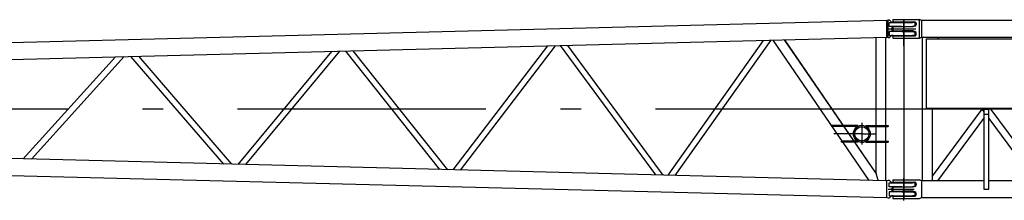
# Model space of a CAD drawing. Extents: x 18661 to 111218, y 18316 to 76360.
# Tile 8 of 55: x 50088 to 56035, y 47545 to 48638. Entities that reach past the tile are written whole.
import ezdxf

# ---------------------------------------------------------------- set-up
doc = ezdxf.new("R2010")
doc.units = 0
doc.header["$LTSCALE"] = 50
doc.header["$MEASUREMENT"] = 0
doc.linetypes.add('CENTER', pattern=[50.5, 30, -9, 2.5, -9])
for name, color, linetype in [('1', 7, 'CONTINUOUS'), ('22', 7, 'CONTINUOUS'), ('3', 7, 'CONTINUOUS')]:
    doc.layers.add(name, color=color, linetype=linetype)

# ---------------------------------------------------------------- blocks, each defined once
blk = doc.blocks.new('*G74')
at = {"layer": '3', "color": 7, "linetype": 'CENTER'}
blk.add_line((55365.11028, 48582.442678), (55499.96928, 48582.442678), dxfattribs=at)
at = {"layer": '3', "color": 7, "linetype": 'CONTINUOUS'}
blk.add_line((55385.640857, 47612.442678), (55490.832661, 47612.442678), dxfattribs=at)
blk = doc.blocks.new('*G72')
at = {"layer": '3', "color": 7, "linetype": 'CONTINUOUS'}
for p, q in [((55361.74228, 48638.442678), (55419.74228, 48638.442678)), ((55361.74228, 48638.442238), (55361.74228, 48624.942138)), ((55361.74228, 48624.942678), (55419.74228, 48624.942678)), ((55376.74228, 48594.942678), (55361.74228, 48592.942678)), ((55361.74228, 48592.942028), (55361.74228, 48571.943588)), ((55419.74228, 48594.942678), (55376.74228, 48594.942678)), ((55419.74228, 48638.442678), (55428.74228, 48638.442678)), ((55419.74228, 48624.942678), (55428.74228, 48624.942678)), ((55428.74228, 48594.942678), (55419.74228, 48594.942678)), ((55428.74228, 48638.442678), (55435.26088, 48638.442678)), ((55428.74228, 48624.942678), (55428.74228, 48638.442678)), ((55428.74228, 48624.942678), (55435.26088, 48624.942678)), ((55432.46708, 48594.942678), (55428.74228, 48594.942678)), ((55428.74228, 48569.942678), (55428.74228, 48594.942678)), ((55482.74228, 48594.942678), (55432.46708, 48594.942678)), ((55435.26088, 48638.442678), (55502.74228, 48638.442678)), ((55435.26088, 48624.942678), (55492.74228, 48624.942678)), ((55495.65638, 48598.876688), (55482.74228, 48594.942678)), ((55502.74228, 48638.442678), (55503.71528, 48638.442678)), ((55502.74228, 48614.942678), (55502.74228, 48608.442678)), ((55503.71528, 48638.442678), (55523.61628, 48638.442678)), ((55523.61628, 48526.442678), (55523.69198, 48638.443768)), ((55523.61668, 48638.442238), (55523.69198, 48638.443768)), ((55534.53528, 48633.242293), (55523.69198, 48638.443768)), ((55534.53528, 48633.242568), (55534.53528, 48582.442808)), ((61322.94957, 48633.242678), (55534.53538, 48633.242678)), ((55361.74228, 48539.942678), (55419.74228, 48539.942678)), ((55361.74228, 48539.941938), (55361.74228, 48526.443378)), ((55361.74288, 48571.942598), (55376.74278, 48569.942618)), ((55376.74228, 48569.942678), (55419.74228, 48569.942678)), ((55428.74228, 48569.942678), (55419.74228, 48569.942678)), ((55419.74228, 48539.942678), (55428.74228, 48539.942678)), ((55432.46708, 48569.942678), (55428.74228, 48569.942678)), ((55428.74228, 48539.942678), (55435.26088, 48539.942678)), ((55428.74228, 48539.942678), (55428.74228, 48526.442678)), ((55482.74228, 48569.942678), (55432.46708, 48569.942678)), ((55435.26088, 48539.942678), (55492.74228, 48539.942678)), ((55495.65638, 48566.008668), (55482.74228, 48569.942678)), ((55502.74228, 48549.942678), (55502.74228, 48556.442678)), ((55523.69198, 48526.441838), (55534.53528, 48531.643323)), ((55534.53528, 48582.442808), (55534.53528, 48531.643048)), ((55534.53528, 48531.642678), (61322.94957, 48531.642678)), ((55538.59228, 48531.643048), (55538.59228, 47663.242398)), ((55640.61048, 48522.442678), (55633.82868, 48531.643188)), ((55361.74228, 48526.442678), (55419.74228, 48526.442678)), ((55419.74228, 48526.442678), (55428.74228, 48526.442678)), ((55428.74228, 48526.442678), (55435.26088, 48526.442678)), ((55435.26088, 48526.442678), (55502.74228, 48526.442678)), ((55502.74228, 48526.442678), (55503.71528, 48526.442678)), ((55503.71528, 48526.442678), (55523.61628, 48526.442678)), ((55523.61628, 48526.442678), (55523.69268, 48526.442678)), ((55563.74228, 48522.442678), (61293.74228, 48522.442678)), ((55563.74228, 48522.442678), (55563.74228, 48514.442678)), ((55563.74228, 48514.442678), (55563.74228, 48110.442678)), ((55563.74228, 48110.442678), (55563.74228, 48102.442678)), ((55563.74228, 48102.442678), (61293.74228, 48102.442678)), ((55898.60088, 48097.442678), (55598.89218, 47690.844838)), ((55598.89228, 48102.442678), (55598.89228, 47663.242398)), ((55894.91528, 48102.442678), (55911.24228, 48080.292785)), ((55911.24228, 48097.442678), (55911.24228, 48067.442678)), ((55911.24228, 48097.442678), (55941.24228, 48097.442678)), ((55911.24228, 48067.442678), (55911.24228, 47612.442678)), ((55911.24228, 48067.442678), (55941.24228, 48067.442678)), ((55941.24228, 48067.442678), (55941.24228, 48097.442678)), ((55941.24228, 47612.442678), (55941.24228, 48067.442678)), ((56273.93848, 47663.242498), (55950.19808, 48102.442678)), ((55953.88368, 48097.442678), (55957.56928, 48102.442678)), ((55633.82868, 47663.242228), (55911.24228, 48039.593485)), ((55941.24228, 48039.593485), (56218.65548, 47663.242768)), ((55361.74228, 47668.442678), (55419.74228, 47668.442678)), ((55361.74228, 47668.442068), (55361.74228, 47654.941968)), ((55361.74228, 47654.942678), (55419.74228, 47654.942678)), ((55419.74228, 47668.442678), (55428.74228, 47668.442678)), ((55419.74228, 47654.942678), (55428.74228, 47654.942678)), ((55428.74228, 47668.442678), (55435.26088, 47668.442678)), ((55428.74228, 47654.942678), (55428.74228, 47668.442678)), ((55428.74228, 47654.942678), (55435.26088, 47654.942678)), ((55435.26088, 47668.442678), (55502.74228, 47668.442678)), ((55435.26088, 47654.942678), (55492.74228, 47654.942678)), ((55502.74228, 47668.442678), (55503.71528, 47668.442678)), ((55502.74228, 47644.942678), (55502.74228, 47638.442678)), ((55503.71528, 47668.442678), (55523.61628, 47668.442678)), ((55523.61668, 47668.442068), (55523.69198, 47668.443608)), ((55534.53528, 47663.242123), (55523.69198, 47668.443608)), ((55911.24228, 47663.242678), (55534.53528, 47663.242678)), ((55534.53528, 47663.242398), (55534.53528, 47612.442638)), ((57778.829046, 47663.242678), (55941.24228, 47663.242678)), ((55376.74228, 47624.942678), (55361.74228, 47622.942678)), ((55361.74228, 47622.941858), (55361.74228, 47601.943418)), ((55361.74288, 47601.942598), (55376.74278, 47599.942618)), ((55419.74228, 47624.942678), (55376.74228, 47624.942678)), ((55376.74228, 47599.942678), (55419.74228, 47599.942678)), ((55428.74228, 47624.942678), (55419.74228, 47624.942678)), ((55428.74228, 47599.942678), (55419.74228, 47599.942678)), ((55432.46708, 47624.942678), (55428.74228, 47624.942678)), ((55428.74228, 47599.942678), (55428.74228, 47624.942678)), ((55432.46708, 47599.942678), (55428.74228, 47599.942678)), ((55482.74228, 47624.942678), (55432.46708, 47624.942678)), ((55482.74228, 47599.942678), (55432.46708, 47599.942678)), ((55495.65638, 47628.876688), (55482.74228, 47624.942678)), ((55495.65638, 47596.008668), (55482.74228, 47599.942678)), ((55502.74228, 47579.942678), (55502.74228, 47586.442678)), ((55534.53528, 47612.442638), (55534.53528, 47561.642878)), ((55911.24228, 47612.442678), (55941.24228, 47612.442678)), ((55361.74228, 47569.943298), (55361.74228, 47556.443208)), ((55361.74228, 47569.942678), (55419.74228, 47569.942678)), ((55361.74228, 47556.442678), (55419.74228, 47556.442678)), ((55419.74228, 47569.942678), (55428.74228, 47569.942678)), ((55419.74228, 47556.442678), (55428.74228, 47556.442678)), ((55428.74228, 47569.942678), (55435.26088, 47569.942678)), ((55428.74228, 47569.942678), (55428.74228, 47556.442678)), ((55428.74228, 47556.442678), (55435.26088, 47556.442678)), ((55435.26088, 47569.942678), (55492.74228, 47569.942678)), ((55435.26088, 47556.442678), (55523.692348, 47556.442678)), ((55523.69198, 47556.441668), (55534.53528, 47561.643153)), ((55534.53538, 47561.642678), (61322.94957, 47561.642678))]:
    blk.add_line(p, q, dxfattribs=at)
at = {"layer": '3', "color": 7, "linetype": 'CENTER'}
for p, q in [((55428.74258, 48637.942678), (55428.74258, 47556.442678)), ((61428.74228, 48097.442678), (55428.74258, 48097.442678))]:
    blk.add_line(p, q, dxfattribs=at)
at = {"layer": '3', "color": 7, "linetype": 'CONTINUOUS'}
blk.add_lwpolyline([(55633.82848, 48531.643048), (55633.82608, 48531.643598)], dxfattribs=at)
for centre, radius, start, end in [((55492.74228, 48614.942678), 10, 40.541602, 90.000013), ((55492.74228, 48608.442678), 10, -73.05772, 0.00001), ((55492.74228, 48614.942678), 10, -0.00001, 40.5416), ((55492.74228, 48549.942678), 10, -90.00001, -40.5416), ((55492.74228, 48556.442678), 10, -0.00001, 73.05772), ((55492.74228, 48549.942678), 10, -40.5416, 0.00001), ((55635.184995, 48536.596015), 5.135513, -105.819898, -105.597377), ((55634.071392, 48532.580756), 0.968721, -106.012029, -105.164641), ((55633.832276, 48531.682927), 0.039814, -111.0423, -98.952346), ((55492.74228, 47644.942678), 10, 40.541602, 90.000013), ((55492.74228, 47638.442678), 10, -73.05772, 0.00001), ((55492.74228, 47644.942678), 10, -0.00001, 40.5416), ((55492.74228, 47586.442678), 10, -0.00001, 73.05772), ((55492.74228, 47579.942678), 10, -40.5416, 0.00001), ((55492.74228, 47579.942678), 10, -90.00001, -40.5416)]:
    blk.add_arc(centre, radius, start, end, dxfattribs=at)
at = {"layer": '22', "color": 7, "linetype": 'CONTINUOUS'}
blk.add_blockref('*G74', (0, 0), dxfattribs=at)
blk = doc.blocks.new('*G89')
at = {"layer": '1', "color": 7, "linetype": 'CENTER'}
blk.add_line((55429.174581, 48097.442678), (43870.685581, 48097.442678), dxfattribs=at)
at = {"layer": '3', "color": 7, "linetype": 'CONTINUOUS'}
for p, q in [((55326.019581, 48633.271638), (44084.521351, 48348.259003)), ((55333.114581, 48634.443208), (55326.019581, 48633.271638)), ((55326.021581, 48582.524218), (55326.021581, 48633.271378)), ((55334.578581, 48634.445378), (55333.114581, 48634.445378)), ((55342.020581, 48634.445378), (55334.578581, 48634.445378)), ((55339.521581, 48621.942678), (55355.240581, 48621.942678)), ((55339.521581, 48597.442678), (55339.521581, 48621.942678)), ((55341.972581, 48597.442688), (55339.521581, 48597.442688)), ((55415.787581, 48597.442678), (55341.972581, 48597.442678)), ((55349.770581, 48627.267468), (55342.021581, 48634.442678)), ((55355.240581, 48621.942678), (55415.787581, 48621.942678)), ((55355.521581, 48582.442678), (55355.521581, 48587.442678)), ((55415.787581, 48621.942678), (55423.266581, 48621.942678)), ((55415.787581, 48597.442678), (55423.266581, 48597.442678)), ((55423.266581, 48621.942678), (55438.521581, 48621.942678)), ((55423.266581, 48597.442678), (55438.521581, 48597.442678)), ((55438.521581, 48621.942678), (55481.521581, 48621.942678)), ((55438.521581, 48597.442678), (55476.521581, 48597.442678)), ((55476.521581, 48597.442678), (55496.521581, 48602.442678)), ((55496.521581, 48620.442678), (55481.521581, 48621.942678)), ((55496.521581, 48602.442388), (55496.521581, 48620.442478)), ((48052.735675, 48347.234932), (55326.022581, 48531.639076)), ((55259.371581, 48529.978498), (55259.371581, 47710.695608)), ((55319.671581, 47663.406348), (55319.671581, 48531.479008)), ((55326.021581, 48531.640048), (55326.021581, 48582.524218)), ((55326.022581, 48531.639068), (55333.114581, 48530.441988)), ((55333.114581, 48530.439978), (55334.578581, 48530.439978)), ((55334.578581, 48530.439978), (55342.020581, 48530.439978)), ((55334.579581, 48582.442678), (55355.521581, 48582.442678)), ((55341.972581, 48567.442678), (55339.521581, 48567.442678)), ((55339.521581, 48567.442678), (55339.521581, 48542.942678)), ((55339.521581, 48542.942678), (55355.240581, 48542.942678)), ((55415.787581, 48567.442678), (55341.972581, 48567.442678)), ((55349.770581, 48537.617888), (55342.021581, 48530.442678)), ((55355.240581, 48542.942678), (55415.787581, 48542.942678)), ((55355.521581, 48582.442678), (55355.521581, 48577.442678)), ((55415.787581, 48567.442678), (55423.266581, 48567.442678)), ((55415.787581, 48542.942678), (55423.266581, 48542.942678)), ((55423.266581, 48567.442678), (55438.521581, 48567.442678)), ((55423.266581, 48542.942678), (55438.521581, 48542.942678)), ((55438.521581, 48567.442678), (55476.521581, 48567.442678)), ((55438.521581, 48542.942678), (55481.521581, 48542.942678)), ((55476.521581, 48567.442678), (55496.521581, 48562.442678)), ((55496.521581, 48544.442678), (55481.521581, 48542.942678)), ((55496.521581, 48544.442708), (55496.521581, 48562.442808)), ((53275.672581, 48479.662988), (52704.075681, 47729.714178)), ((52750.954981, 47728.533568), (53324.387181, 48480.890368)), ((53352.987381, 48481.624578), (53927.516781, 47698.695468)), ((53975.537581, 47697.485968), (53399.265881, 48482.789898)), ((54579.218581, 48512.712738), (54001.970581, 47696.808348)), ((54047.704581, 47695.656288), (54626.611581, 48513.906468)), ((54637.734581, 48514.208788), (55217.048162, 47666.009129)), ((55258.371581, 47710.893638), (54708.527581, 48515.945578)), ((55259.371581, 47710.956998), (54709.526581, 48516.010068)), ((50666.462881, 48413.509978), (50109.295481, 47795.502598)), ((50159.321281, 47794.240858), (50718.815581, 48414.829188)), ((50757.838781, 48415.826748), (51319.089981, 47764.830198)), ((51370.378481, 47763.536178), (50806.944881, 48417.064098)), ((51971.482181, 48446.595978), (51406.491581, 47762.612898)), ((51454.774481, 47761.396438), (52021.818681, 48447.865538)), ((52055.240681, 48448.720648), (52623.667681, 47731.754078)), ((52673.150881, 47730.506188), (52102.784881, 48449.918328)), ((55150.571581, 47998.242678), (54988.527581, 47998.242678)), ((55150.571581, 47992.242678), (54988.527581, 47992.242678)), ((55150.571581, 47992.242678), (55066.212581, 47992.242678)), ((55174.521581, 48013.772796), (55174.521581, 47881.977908)), ((55198.471581, 47998.242678), (55333.671581, 47998.242678)), ((55198.471581, 47992.242678), (55333.671581, 47992.242678)), ((55333.671581, 47998.242678), (55333.671581, 47992.242678)), ((55150.570581, 47902.642948), (55049.722581, 47902.644088)), ((55049.722581, 47902.644088), (55049.722581, 47896.644088)), ((55150.570581, 47896.642948), (55049.722581, 47896.644088)), ((55127.407581, 47902.643208), (55150.570581, 47902.642948)), ((55150.570581, 47902.642948), (55150.570581, 47896.642948)), ((55198.471581, 47902.642948), (55333.671581, 47902.644478)), ((55198.471581, 47902.642948), (55198.471581, 47896.642948)), ((55198.471581, 47896.642948), (55333.671581, 47896.644478)), ((55333.671581, 47902.644478), (55333.671581, 47896.644478)), ((44084.430405, 47846.628655), (55326.019581, 47561.613718)), ((55319.671581, 47663.407253), (47571.561181, 47859.849938)), ((55326.022581, 47663.246288), (55319.626581, 47663.408448)), ((55326.021581, 47612.361138), (55326.021581, 47663.245308)), ((55333.114581, 47664.443368), (55326.022581, 47663.246288)), ((55334.578581, 47664.445378), (55333.114581, 47664.445378)), ((55342.020581, 47664.445378), (55334.578581, 47664.445378)), ((55339.521581, 47651.942678), (55355.240581, 47651.942678)), ((55339.521581, 47627.442678), (55339.521581, 47651.942678)), ((55349.770581, 47657.267468), (55342.021581, 47664.442678)), ((55355.240581, 47651.942678), (55415.787581, 47651.942678)), ((55415.787581, 47651.942678), (55423.266581, 47651.942678)), ((55423.266581, 47651.942678), (55438.521581, 47651.942678)), ((55438.521581, 47651.942678), (55481.521581, 47651.942678)), ((55496.521581, 47650.442678), (55481.521581, 47651.942678)), ((55496.521581, 47632.442548), (55496.521581, 47650.442648)), ((55326.021581, 47561.613978), (55326.021581, 47612.361138)), ((55334.579581, 47612.442678), (55491.441481, 47612.442678)), ((55341.972581, 47627.442678), (55339.521581, 47627.442678)), ((55339.521581, 47597.442678), (55339.521581, 47572.942678)), ((55341.972581, 47597.442668), (55339.521581, 47597.442668)), ((55415.787581, 47627.442678), (55341.972581, 47627.442678)), ((55415.787581, 47597.442678), (55341.972581, 47597.442678)), ((55355.521581, 47612.442678), (55355.521581, 47617.442678)), ((55355.521581, 47612.442678), (55355.521581, 47607.442678)), ((55415.787581, 47627.442678), (55423.266581, 47627.442678)), ((55415.787581, 47597.442678), (55423.266581, 47597.442678)), ((55423.266581, 47627.442678), (55438.521581, 47627.442678)), ((55423.266581, 47597.442678), (55438.521581, 47597.442678)), ((55438.521581, 47627.442678), (55476.521581, 47627.442678)), ((55438.521581, 47597.442678), (55476.521581, 47597.442678)), ((55476.521581, 47627.442678), (55496.521581, 47632.442678)), ((55476.521581, 47597.442678), (55496.521581, 47592.442678)), ((55496.521581, 47574.442878), (55496.521581, 47592.442968)), ((55326.021581, 47561.613978), (55333.114581, 47560.442148)), ((55333.114581, 47560.439978), (55334.578581, 47560.439978)), ((55334.578581, 47560.439978), (55342.020581, 47560.439978)), ((55339.521581, 47572.942678), (55355.240581, 47572.942678)), ((55349.770581, 47567.617888), (55342.021581, 47560.442678)), ((55355.240581, 47572.942678), (55415.787581, 47572.942678)), ((55415.787581, 47572.942678), (55423.266581, 47572.942678)), ((55423.266581, 47572.942678), (55438.521581, 47572.942678)), ((55438.521581, 47572.942678), (55481.521581, 47572.942678)), ((55496.521581, 47574.442678), (55481.521581, 47572.942678))]:
    blk.add_line(p, q, dxfattribs=at)
at = {"layer": '3', "color": 7, "linetype": 'CENTER'}
for p, q in [((55428.74258, 48480.690058), (55428.74258, 48628.588325)), ((55365.541581, 48582.442678), (55500.400581, 48582.442678)), ((55174.521581, 47947.442678), (55006.346581, 47947.442678)), ((55174.521581, 47947.442678), (55259.371581, 47947.442678)), ((55428.74258, 47545.016752), (55428.74258, 47679.646005))]:
    blk.add_line(p, q, dxfattribs=at)
for points in [[(55333.114581, 48634.443208), (55333.114581, 48634.442158)], [(55334.578581, 48634.443208), (55334.578581, 48634.433018)], [(55333.114581, 48530.441988), (55333.114581, 48530.443128)], [(55333.114581, 47560.442148), (55333.114581, 47560.443198)]]:
    blk.add_lwpolyline(points, dxfattribs=at)
at = {"layer": '3', "color": 7, "linetype": 'CONTINUOUS'}
for radius in [50.8, 42.8]:
    blk.add_circle((55174.521581, 47947.442678), radius, dxfattribs=at)
at = {"layer": '3', "color": 7, "linetype": 'CENTER'}
for centre, radius, start, end in [((55333.105321, 48634.441004), 0.009331, -7.114442, 7.105584), ((55333.04386, 48634.418461), 0.073884, 13.898094, 16.825744), ((55332.828505, 48634.433732), 0.287086, -0.493884, 0.494035), ((14395.60075, 48631.073008), 40938.978832, -0.140842, 0.000254), ((55333.823629, 48634.418228), 0.755096, -1.122324, 1.122314), ((55280.010366, 48634.319068), 54.568225, -0.036308, 0.036308), ((53993.461771, 48633.726028), 1341.116812, -0.003587, 0.003587), ((55321.027639, 48634.378543), 13.550965, -0.10526, 0.105261), ((55195.143469, 48634.239843), 139.435119, -0.018345, 0.018345), ((55045.556628, 48634.140903), 289.021958, -0.010763, 0.010763), ((54815.671382, 48634.022268), 518.907203, -0.007104, 0.007104), ((54474.099729, 48633.883963), 860.478855, -0.004925, 0.004925), ((53331.243445, 48622.844044), 2003.364236, 0.30347, 0.308822), ((27251.369839, 48631.425698), 28083.209742, -0.00035, 0.00035), ((52438.546757, 48633.351358), 2896.032826, -0.002049, 0.002049), ((51250.44076, 48633.134688), 4084.138823, -0.001587, 0.001587), ((49650.76458, 48632.898493), 5683.815002, -0.001241, 0.001241), ((47546.09029, 48632.642808), 7788.489292, -0.000976, 0.000976), ((44647.503416, 48632.367658), 10687.076166, -0.000764, 0.000764), ((40781.820784, 48632.073068), 14552.758798, -0.000599, 0.000599), ((35132.760649, 48631.759068), 20201.818933, -0.000459, 0.000459), ((-6669.722103, 48630.700963), 62004.301684, -0.000176, 0.000176), ((-56146.040463, 48630.309523), 111480.620044, -0.000103, 0.000103), ((-175893.522594, 48629.898948), 231228.102175, -0.000052, 0.000052), ((55333.040058, 48530.467876), 0.07781, -16.714697, -13.927683), ((55333.103116, 48530.444312), 0.011526, -5.899247, 5.902649), ((55332.826145, 48530.451623), 0.289447, -0.490052, 0.489809), ((55270.815405, 47711.817149), 11.498651, -174.402655, -172.520875), ((55267.818793, 47711.374494), 8.470055, -172.851227, -170.595503), ((55280.054182, 47713.650576), 20.914361, -169.921049, -169.151725), ((55389.623963, 47737.006331), 132.941965, -168.153363, -168.034289), ((55303.180517, 47718.775396), 44.597108, -167.922275, -167.511623), ((55303.721654, 47718.847525), 45.141063, -167.570763, -167.118868), ((55329.656748, 47724.671779), 71.721963, -167.201951, -166.898938), ((55356.698559, 47731.303381), 99.563649, -166.709354, -166.478521), ((55368.562768, 47734.387728), 111.820388, -166.363291, -166.145492), ((55386.188895, 47738.570911), 129.935507, -166.215702, -166.019055), ((55414.32839, 47745.543876), 158.926067, -166.030621, -165.86285), ((55442.367301, 47752.822253), 187.893603, -165.798932, -165.651762), ((55470.17728, 47760.280678), 216.684683, -165.563431, -165.431445), ((55499.574215, 47767.623838), 246.983682, -165.498115, -165.379087), ((55534.008366, 47777.006746), 282.671477, -165.300623, -165.193962), ((55568.118655, 47785.622112), 317.851057, -165.263813, -165.167038), ((55605.745128, 47796.042692), 356.891636, -165.096259, -165.008499), ((55642.528526, 47805.358073), 394.833083, -165.083472, -165.003069), ((55684.2373, 47817.048932), 438.146741, -164.937711, -164.864417), ((55723.383104, 47827.798875), 478.741482, -164.845758, -164.778149), ((55767.864802, 47840.483693), 524.993393, -164.716946, -164.654962), ((55809.106672, 47850.909076), 567.524511, -164.741803, -164.684365), ((55856.654845, 47864.554561), 616.988589, -164.628491, -164.57568), ((55897.451675, 47874.787856), 659.038462, -164.661386, -164.612164), ((55950.88043, 47890.328654), 714.676118, -164.547524, -164.502453), ((55983.210596, 47900.310017), 748.498454, -164.427442, -164.384728), ((56021.39709, 47908.975289), 787.610378, -164.525381, -164.48508), ((56072.688489, 47924.901352), 841.294383, -164.374354, -164.336472), ((56114.185447, 47935.989993), 884.244254, -164.370607, -164.334091), ((56156.53429, 47947.655604), 928.170006, -164.346628, -164.311434), ((56209.356193, 47962.870884), 983.138474, -164.290165, -164.256623), ((56259.446935, 47977.601882), 1035.347259, -164.224121, -164.191993), ((56310.343581, 47990.694716), 1087.886409, -164.258739, -164.227902), ((56359.971107, 48005.58384), 1139.692829, -164.185712, -164.156038), ((56414.84368, 48022.176832), 1197.011321, -164.109064, -164.080594), ((56467.006209, 48036.306799), 1251.049182, -164.113538, -164.086122), ((56523.232109, 48051.655935), 1309.328997, -164.114821, -164.088463), ((56576.529043, 48066.446349), 1364.638808, -164.104744, -164.079315), ((56634.824867, 48085.123402), 1425.823137, -164.000163, -163.975689), ((56689.433227, 48098.37231), 1481.968815, -164.066168, -164.042525), ((56749.204839, 48118.146484), 1544.875734, -163.946856, -163.924071), ((56804.70894, 48131.992208), 1602.044743, -163.997939, -163.975899), ((56865.897009, 48150.236351), 1665.89166, -163.953721, -163.932458), ((56921.987345, 48167.389166), 1724.538545, -163.900609, -163.880014), ((56984.297211, 48183.757835), 1788.943985, -163.930465, -163.910576), ((57040.70134, 48201.620787), 1848.089907, -163.863093, -163.843806), ((57103.786085, 48218.738633), 1913.446709, -163.877102, -163.858459), ((57160.156136, 48234.147844), 1971.878656, -163.883731, -163.865632), ((57223.808223, 48255.192842), 2038.873435, -163.794598, -163.777086), ((57279.753784, 48271.12603), 2097.04272, -163.786131, -163.769113), ((57343.656647, 48286.230607), 2162.623086, -163.858102, -163.841624), ((57398.705276, 48306.020092), 2221.007425, -163.746482, -163.730453), ((57462.198529, 48321.529178), 2286.30486, -163.803129, -163.787593), ((57516.480827, 48342.055034), 2344.16375, -163.676284, -163.661159), ((57580.360243, 48358.305086), 2410.035976, -163.71766, -163.702997), ((57631.518724, 48371.030077), 2462.710681, -163.752836, -163.73854), ((57692.192489, 48391.029164), 2526.558255, -163.688444, -163.674562), ((57745.615238, 48404.947335), 2581.739861, -163.711396, -163.697871), ((57808.94892, 48426.542464), 2648.59065, -163.634077, -163.620954), ((57849.482684, 48437.959975), 2690.699111, -163.63109, -163.61825), ((57920.765314, 48454.594332), 2763.782536, -163.704183, -163.691776), ((57976.384504, 48473.68637), 2822.526314, -163.63685, -163.62475), ((58028.623777, 48489.474336), 2877.09763, -163.616388, -163.604531), ((58087.349605, 48509.90842), 2939.204846, -163.545526, -163.5339), ((58136.59758, 48520.854451), 2989.537679, -163.600253, -163.588785), ((58184.749126, 48536.786638), 3040.229241, -163.557145, -163.54583), ((58242.047998, 48550.811225), 3099.155216, -163.597218, -163.586092), ((58294.770295, 48568.812013), 3154.816287, -163.543064, -163.532105), ((58348.72921, 48581.805688), 3210.246413, -163.582713, -163.571918), ((58399.651527, 48599.440206), 3264.078064, -163.527803, -163.517158), ((58454.857689, 48618.467474), 3322.41509, -163.472635, -163.46215), ((58506.222867, 48625.531905), 3373.6754, -163.595449, -163.585109), ((58560.806902, 48650.24649), 3433.028725, -163.446881, -163.436691), ((58611.666965, 48662.849941), 3485.372129, -163.476448, -163.466393), ((58666.184304, 48676.554218), 3541.536068, -163.504845, -163.494934), ((58716.605433, 48695.006602), 3595.123477, -163.441267, -163.431484), ((58770.802048, 48708.789296), 3651.000803, -163.466706, -163.457058), ((58820.604852, 48721.400062), 3702.333403, -163.489429, -163.479902), ((58874.312175, 48741.277832), 3759.477873, -163.422211, -163.412812), ((58923.49003, 48753.899926), 3810.213038, -163.442017, -163.432733), ((58976.604062, 48767.731286), 3865.066421, -163.460718, -163.451556), ((59024.865302, 48786.584293), 3916.700859, -163.388272, -163.379217), ((59077.335889, 48800.448786), 3970.945283, -163.404081, -163.395142), ((59124.621776, 48812.932521), 4019.827042, -163.417231, -163.408394), ((59176.234907, 48833.285199), 4075.105684, -163.341366, -163.334456), ((55333.043993, 47560.466858), 0.073746, -16.828496, -13.895344), ((55333.105274, 47560.444352), 0.009378, -7.069907, 7.078721), ((55332.828505, 47560.451623), 0.287086, -0.494035, 0.493884)]:
    blk.add_arc(centre, radius, start, end, dxfattribs=at)
at = {"layer": '3', "color": 7, "linetype": 'CONTINUOUS'}
for centre, radius, start, end in [((55363.358581, 48641.942678), 20, -132.7974, -90), ((55365.521581, 48587.442678), 10, 90, 180), ((55363.358581, 48522.942678), 20, 90, 132.7974), ((55365.521581, 48577.442678), 10, 180, -90), ((55174.521581, 47947.442678), 50.8, 90, -61.87052), ((55363.358581, 47671.942678), 20, -132.7974, -90), ((55365.521581, 47617.442678), 10, 90, 180), ((55365.521581, 47607.442678), 10, 180, -90), ((55363.358581, 47552.942678), 20, 90, 132.7974)]:
    blk.add_arc(centre, radius, start, end, dxfattribs=at)

msp = doc.modelspace()

# ---------------------------------------------------------------- block references
at = {"layer": '22', "color": 7, "linetype": 'CONTINUOUS'}
for name in ['*G89', '*G72']:
    msp.add_blockref(name, (0, 0), dxfattribs=at)

doc.saveas('drawing.dxf')
